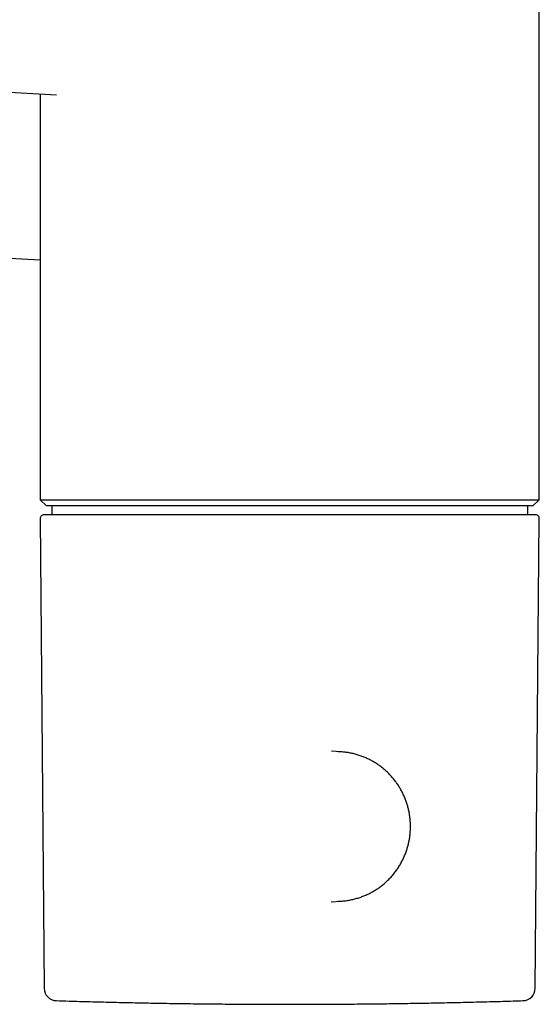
# Model space of a CAD drawing. Header units: millimetres. Extents: x 8 to 869, y 12 to 873.
# Tile 20 of 24: x 581 to 623, y 568 to 647. Entities that reach past the tile are written whole.
import ezdxf

# ---------------------------------------------------------------- set-up
doc = ezdxf.new("R2010")
doc.units = ezdxf.units.MM

msp = doc.modelspace()

# ---------------------------------------------------------------- linework, layer by layer
at = {"color": 7, "linetype": 'Continuous', "lineweight": 30}
for p, q in [((622.549, 608.066), (622.549, 658.523)), ((576.639, 640.881), (583.852, 640.503)), ((582.549, 640.572), (582.549, 636.835)), ((583.85, 640.505), (583.852, 640.505)), ((582.549, 634.735), (582.549, 608.066)), ((575.749, 627.63), (582.549, 627.273)), ((582.549, 608.066), (583.049, 607.566)), ((582.549, 608.066), (622.549, 608.066)), ((622.049, 607.566), (583.049, 607.566)), ((583.466, 607.566), (583.466, 606.851)), ((621.632, 606.851), (621.632, 607.566)), ((622.049, 607.566), (622.549, 608.066)), ((582.535, 606.548), (582.863, 568.922)), ((622.235, 568.922), (622.563, 606.548)), ((606.636, 587.865), (605.896, 587.908)), ((605.88, 575.861), (606.636, 575.905))]:
    msp.add_line(p, q, dxfattribs=at)
for centre, radius, start, end in [((582.835, 606.551), 0.3, 90, 180.48546), ((622.263, 606.551), 0.3, 359.51454, 90), ((606.299, 582.022), 5.853, 84.78453, 88.70546), ((606.299, 581.748), 5.853, 271.28711, 275.32091), ((583.863, 568.931), 1, 180.5, 268.21238), ((621.235, 568.931), 1, 271.78762, 359.5)]:
    msp.add_arc(centre, radius, start, end, dxfattribs=at)
for points, knots in [([(582.549, 636.835), (582.549, 636.825), (582.549, 636.669), (582.549, 636.364), (582.549, 635.923), (582.549, 635.486), (582.549, 635.09), (582.549, 634.841), (582.549, 634.735)], [0, 0, 0, 0, 0.01428, 0.22437, 0.434461, 0.644395, 0.847373, 1, 1, 1, 1]), ([(605.536, 606.851), (605.349, 606.851), (604.975, 606.851), (604.413, 606.851), (603.85, 606.851), (603.355, 606.851), (602.93, 606.851), (602.575, 606.851), (602.217, 606.851), (601.852, 606.851), (601.397, 606.851), (600.854, 606.851), (600.23, 606.851), (599.734, 606.851), (599.365, 606.851), (599.122, 606.851), (598.879, 606.851), (598.637, 606.851), (598.395, 606.851), (598.071, 606.851), (597.668, 606.851), (597.187, 606.851), (596.71, 606.851), (596.237, 606.851), (595.768, 606.851), (595.303, 606.851), (594.841, 606.851), (594.359, 606.851), (593.858, 606.851), (593.34, 606.851), (592.831, 606.851), (592.33, 606.851), (591.838, 606.851), (591.355, 606.851), (590.9, 606.851), (590.474, 606.851), (590.076, 606.851), (589.686, 606.851), (589.306, 606.851), (588.934, 606.851), (588.571, 606.851), (588.217, 606.851), (587.861, 606.851), (587.504, 606.851), (587.15, 606.851), (586.808, 606.851), (586.531, 606.851), (586.313, 606.851), (586.149, 606.851), (585.989, 606.851), (585.832, 606.851), (585.679, 606.851), (585.477, 606.851), (585.232, 606.851), (584.954, 606.851), (584.691, 606.851), (584.476, 606.851), (584.302, 606.851), (584.162, 606.851), (584.03, 606.851), (583.907, 606.851), (583.763, 606.851), (583.604, 606.851), (583.438, 606.851), (583.292, 606.851), (583.165, 606.851), (583.063, 606.851), (582.982, 606.851), (582.92, 606.851), (582.875, 606.851), (582.849, 606.851), (582.838, 606.851), (582.834, 606.851), (582.835, 606.851), (582.835, 606.851)], [0, 0, 0, 0, 0.016678, 0.033327, 0.04996, 0.066591, 0.077051, 0.087518, 0.097997, 0.108627, 0.119743, 0.138237, 0.156708, 0.175174, 0.182432, 0.189694, 0.196959, 0.204231, 0.211509, 0.218796, 0.233486, 0.248149, 0.262794, 0.27743, 0.292068, 0.306716, 0.321384, 0.336081, 0.353226, 0.370335, 0.387423, 0.404505, 0.421595, 0.438709, 0.455862, 0.470867, 0.485842, 0.500798, 0.515746, 0.530694, 0.545653, 0.560634, 0.575645, 0.592096, 0.608514, 0.624912, 0.641305, 0.649893, 0.658485, 0.667083, 0.675689, 0.684304, 0.69293, 0.710612, 0.728259, 0.745889, 0.763517, 0.774604, 0.785701, 0.796812, 0.807801, 0.818284, 0.836974, 0.855644, 0.874313, 0.893, 0.911724, 0.9284, 0.945048, 0.96168, 0.978312, 0.988772, 0.99924, 1, 1, 1, 1]), ([(622.263, 606.851), (622.262, 606.851), (622.261, 606.851), (622.252, 606.851), (622.232, 606.851), (622.194, 606.851), (622.13, 606.851), (622.063, 606.851), (622.005, 606.851), (621.963, 606.851), (621.919, 606.851), (621.871, 606.851), (621.821, 606.851), (621.749, 606.851), (621.651, 606.851), (621.522, 606.851), (621.381, 606.851), (621.228, 606.851), (621.062, 606.851), (620.885, 606.851), (620.696, 606.851), (620.484, 606.851), (620.247, 606.851), (619.984, 606.851), (619.705, 606.851), (619.411, 606.851), (619.103, 606.851), (618.78, 606.851), (618.456, 606.851), (618.135, 606.851), (617.818, 606.851), (617.492, 606.851), (617.156, 606.851), (616.81, 606.851), (616.454, 606.851), (616.088, 606.851), (615.702, 606.851), (615.293, 606.851), (614.862, 606.851), (614.422, 606.851), (614.044, 606.851), (613.733, 606.851), (613.491, 606.851), (613.247, 606.851), (613, 606.851), (612.751, 606.851), (612.411, 606.851), (611.978, 606.851), (611.447, 606.851), (610.908, 606.851), (610.43, 606.851), (610.014, 606.851), (609.664, 606.851), (609.312, 606.851), (608.964, 606.851), (608.533, 606.851), (608.015, 606.851), (607.402, 606.851), (606.785, 606.851), (606.163, 606.851), (605.745, 606.851), (605.536, 606.851)], [0, 0, 0, 0, 0.011804, 0.024715, 0.038214, 0.060673, 0.083104, 0.10553, 0.114344, 0.123162, 0.131986, 0.140817, 0.149655, 0.158504, 0.176344, 0.19415, 0.211935, 0.22971, 0.247486, 0.265275, 0.283088, 0.300935, 0.321757, 0.342534, 0.363286, 0.38403, 0.404785, 0.425568, 0.446399, 0.46462, 0.482806, 0.50097, 0.519122, 0.537275, 0.555442, 0.573634, 0.591864, 0.611841, 0.63178, 0.651694, 0.671601, 0.682031, 0.692466, 0.702907, 0.713358, 0.72382, 0.734296, 0.755768, 0.777199, 0.798609, 0.820016, 0.83348, 0.846957, 0.86045, 0.873795, 0.886528, 0.909227, 0.931901, 0.954572, 0.977263, 1, 1, 1, 1]), ([(612.23, 581.885), (612.23, 581.944), (612.229, 582.027), (612.225, 582.149), (612.22, 582.253), (612.211, 582.376), (612.199, 582.505), (612.183, 582.641), (612.164, 582.78), (612.141, 582.923), (612.114, 583.068), (612.083, 583.214), (612.048, 583.362), (612.009, 583.51), (611.965, 583.658), (611.917, 583.807), (611.866, 583.955), (611.81, 584.102), (611.75, 584.249), (611.685, 584.394), (611.617, 584.539), (611.545, 584.682), (611.468, 584.823), (611.388, 584.963), (611.304, 585.101), (611.215, 585.237), (611.123, 585.371), (611.027, 585.502), (610.928, 585.631), (610.825, 585.758), (610.718, 585.881), (610.608, 586.002), (610.494, 586.12), (610.377, 586.235), (610.257, 586.347), (610.133, 586.456), (610.006, 586.561), (609.877, 586.663), (609.744, 586.761), (609.609, 586.856), (609.471, 586.947), (609.331, 587.034), (609.187, 587.117), (609.042, 587.196), (608.894, 587.272), (608.744, 587.343), (608.592, 587.41), (608.438, 587.472), (608.283, 587.53), (608.125, 587.584), (607.966, 587.634), (607.806, 587.679), (607.644, 587.719), (607.481, 587.755), (607.317, 587.787), (607.152, 587.813), (606.99, 587.835), (606.884, 587.845), (606.832, 587.85)], [0, 0, 0, 0, 0.02008, 0.028065, 0.041346, 0.055125, 0.069904, 0.085332, 0.101271, 0.117609, 0.134265, 0.15118, 0.168311, 0.185622, 0.203087, 0.220684, 0.238397, 0.25621, 0.274113, 0.292096, 0.31015, 0.328269, 0.346447, 0.364677, 0.382958, 0.401283, 0.41965, 0.438056, 0.456498, 0.474974, 0.493482, 0.51202, 0.530586, 0.549179, 0.567797, 0.58644, 0.605106, 0.623794, 0.642504, 0.661235, 0.679985, 0.698754, 0.717543, 0.736349, 0.755173, 0.774015, 0.792874, 0.811749, 0.830641, 0.849549, 0.868473, 0.887413, 0.906368, 0.925339, 0.944326, 0.963328, 0.982346, 1, 1, 1, 1]), ([(606.843, 575.921), (606.878, 575.924), (606.97, 575.932), (607.116, 575.951), (607.283, 575.977), (607.449, 576.008), (607.614, 576.043), (607.778, 576.083), (607.942, 576.128), (608.104, 576.178), (608.264, 576.233), (608.424, 576.292), (608.581, 576.355), (608.737, 576.424), (608.891, 576.497), (609.044, 576.574), (609.194, 576.656), (609.341, 576.742), (609.487, 576.833), (609.63, 576.928), (609.77, 577.027), (609.908, 577.13), (610.043, 577.238), (610.175, 577.35), (610.303, 577.465), (610.429, 577.585), (610.551, 577.708), (610.67, 577.835), (610.786, 577.966), (610.898, 578.1), (611.006, 578.238), (611.11, 578.38), (611.21, 578.525), (611.307, 578.673), (611.399, 578.825), (611.484, 578.974), (611.562, 579.12), (611.633, 579.264), (611.7, 579.408), (611.764, 579.555), (611.824, 579.703), (611.879, 579.853), (611.931, 580.004), (611.979, 580.156), (612.022, 580.31), (612.062, 580.464), (612.097, 580.618), (612.128, 580.773), (612.155, 580.928), (612.178, 581.083), (612.196, 581.235), (612.21, 581.381), (612.219, 581.512), (612.225, 581.626), (612.229, 581.747), (612.23, 581.832), (612.23, 581.885)], [0, 0, 0, 0, 0.012162, 0.031345, 0.050546, 0.069763, 0.088998, 0.10825, 0.127519, 0.146807, 0.166114, 0.185439, 0.204784, 0.224149, 0.243535, 0.262942, 0.28237, 0.301822, 0.321296, 0.340795, 0.360319, 0.37987, 0.399447, 0.419054, 0.438691, 0.45836, 0.478063, 0.497801, 0.517578, 0.537396, 0.557257, 0.577166, 0.597127, 0.617144, 0.637224, 0.657372, 0.675467, 0.69356, 0.711646, 0.729726, 0.747798, 0.765859, 0.783907, 0.801939, 0.819948, 0.837929, 0.85587, 0.873754, 0.891551, 0.909207, 0.926612, 0.943494, 0.958959, 0.970981, 0.982249, 1, 1, 1, 1]), ([(583.851, 567.931), (584.184, 567.921), (585.083, 567.892), (586.547, 567.852), (588.243, 567.809), (589.939, 567.771), (591.635, 567.738), (593.331, 567.709), (595.028, 567.685), (596.724, 567.667), (598.421, 567.652), (600.117, 567.643), (601.814, 567.639), (603.511, 567.639), (605.207, 567.644), (606.904, 567.654), (608.6, 567.669), (610.297, 567.688), (611.993, 567.713), (613.69, 567.742), (615.386, 567.776), (617.082, 567.814), (618.779, 567.858), (620.167, 567.897), (620.989, 567.923), (621.247, 567.931)], [0, 0, 0, 0, 0.026758, 0.072116, 0.117474, 0.162833, 0.208192, 0.253552, 0.298911, 0.344271, 0.389632, 0.434992, 0.480353, 0.525714, 0.571076, 0.616438, 0.6618, 0.707163, 0.752525, 0.797889, 0.843252, 0.888616, 0.93398, 0.979345, 1, 1, 1, 1])]:
    msp.add_open_spline(points, degree=3, knots=knots, dxfattribs=at)

doc.saveas('drawing.dxf')
